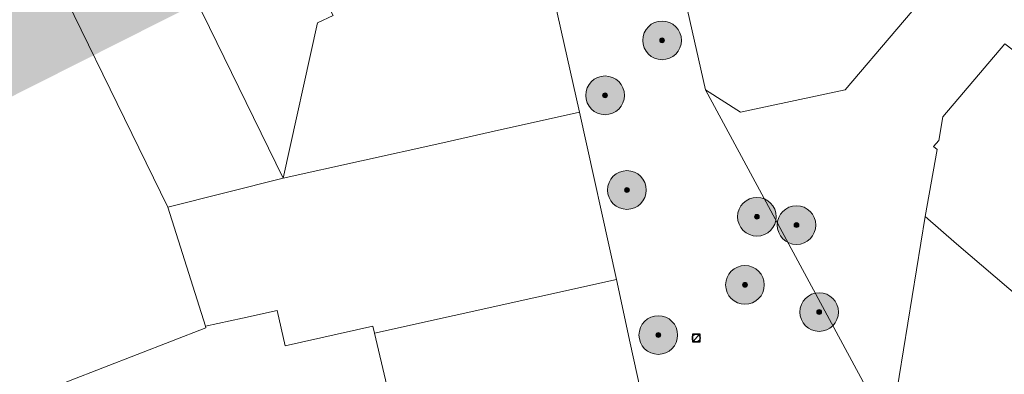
# Model space of a CAD drawing. Header units: metres. Extents: x 163628 to 168255, y 402691 to 405367.
# Tile 73 of 256: x 165411 to 165513, y 403784 to 403821. Entities that reach past the tile are written whole.
import ezdxf

# ---------------------------------------------------------------- set-up
doc = ezdxf.new("R2010")
doc.units = ezdxf.units.M
for name, color, linetype, lineweight in [('X-CA190022.004-UO-DWM_Beplanting$0$B-WE-GR-BOOM-S AFKOMSTIG UIT BGT', 252, 'Continuous', 0), ('X-CA190022.004-UO-KAD_Percelen$0$B-WE-KG-GRENS_PERCEEL-GV', 150, 'Continuous', 9), ('X-CA190022.004-UO-WHM_Riolering gemeente_NLCS_v0.1$0$B-WE-RI-PUT-S', 252, 'Continuous', 15)]:
    doc.layers.add(name, color=color, linetype=linetype, lineweight=lineweight)
doc.layers.add('X-CA190022.004-UO-DWM_Beplanting$0$B-WE-GR-BOOM-S AFKOMSTIG UIT BOMENBESTAND GEMEENTE', color=252, linetype='Continuous')
doc.layers.add('X-CA190022.004-UO-DWM_Beplanting$0$N-GV-GR-GRAS-A-200', color=7, linetype='Continuous')
doc.layers.add('X-CA190022.004-UO-TXT_Tekst 1op200_v0.1$0$X-XX-AL-VERWIJZING-V', color=253, linetype='Continuous', lineweight=0, transparency=0.5)

# ---------------------------------------------------------------- blocks, each defined once
blk = doc.blocks.new('X-CA190022.004-UO-WHM_Riolering gemeente_NLCS_v0.1$0$B-SRI-PUT_BETON-SO')
blk.add_line((-1.41, -1.41), (1.41, 1.41))
at = {"lineweight": -3, "flags": 128}
blk.add_lwpolyline([(2, -2), (2, 2), (-2, 2), (-2, -2)], close=True, dxfattribs=at)
at = {"lineweight": -3}
blk.add_circle((0, 0), 2, dxfattribs=at)
blk = doc.blocks.new('X-CA190022.004-UO-DWM_Beplanting$0$SGR-BOOM_01-SO')
at = {"linetype": 'ByBlock', "lineweight": 18}
h = blk.add_hatch(color=0, dxfattribs=at)
h.dxf.hatch_style = 1
edge = h.paths.add_edge_path()
edge.add_arc((0, 0), 0.25, 0, 360)
at = {"color": 0, "linetype": 'ByBlock', "lineweight": 18}
for radius in [2, 0.25]:
    blk.add_circle((0, 0), radius, dxfattribs=at)
blk = doc.blocks.new('X-CA190022.004-UO-DWM_Beplanting$0$IMGEOBoom')
at = {"transparency": 33554457}
h = blk.add_hatch(color=256, dxfattribs=at)
h.dxf.hatch_style = 1
edge = h.paths.add_edge_path()
edge.add_arc((0, 0), 100, 0, 360)
edge = h.paths.add_edge_path(flags=17)
edge.add_arc((0, 0), 12.5, 0, 360)
h = blk.add_hatch()
h.set_pattern_fill('ANGLE', color=256)
h.set_pattern_definition([(0, (0, 0), (0, 6.985), [5.08, -1.905]), (90, (0, 0), (-6.985, 4e-16), [5.08, -1.905])])
edge = h.paths.add_edge_path(flags=17)
edge.add_arc((0, 0), 12.5, 0, 360)
at = {"layer": 'X-CA190022.004-UO-DWM_Beplanting$0$N-GV-GR-GRAS-A-200'}
h = blk.add_hatch(color=256, dxfattribs=at)
h.dxf.hatch_style = 1
edge = h.paths.add_edge_path(flags=17)
edge.add_arc((0, 0), 12.5, 0, 360)
at = {"xscale": 50, "yscale": 50, "zscale": 50}
blk.add_blockref('X-CA190022.004-UO-DWM_Beplanting$0$SGR-BOOM_01-SO', (0, 0), dxfattribs=at)

msp = doc.modelspace()

# ---------------------------------------------------------------- hatches: boundary and pattern name
at = {"layer": 'X-CA190022.004-UO-TXT_Tekst 1op200_v0.1$0$X-XX-AL-VERWIJZING-V'}
h = msp.add_hatch(color=256, dxfattribs=at)
h.dxf.hatch_style = 1
h.paths.add_polyline_path([(165464.919, 403840.427), (165429.383, 403874.578), (165436.637, 403882.126), (165438.662, 403884.233), (165419.079, 403887.244), (165428.612, 403878.083), (165285.905, 403806.186), (165302.209, 403758.452)])

# ---------------------------------------------------------------- linework, layer by layer
at = {"layer": 'X-CA190022.004-UO-KAD_Percelen$0$B-WE-KG-GRENS_PERCEEL-GV', "flags": 128}
for points in [[(165501.252, 403778.269), (165482.14, 403813.619), (165476.531, 403838.4), (165471.394, 403861.093), (165490.886, 403870.6), (165502.278, 403876.156), (165512.515, 403881.147), (165488.008, 403902.301), (165414.648, 403867.011), (165432.29, 403842.158), (165433.171, 403842.55), (165456.543, 403853.918), (165459.871, 403852.29), (165465.213, 403828.507), (165469.095, 403811.313), (165472.909, 403794.011), (165474.352, 403787.415), (165476.721, 403776.593)], [(165517.037, 403837.673), (165512.137, 403831.927), (165507.284, 403826.219), (165496.586, 403813.638), (165485.751, 403811.325), (165482.14, 403813.619), (165501.252, 403778.269)], [(165501.285, 403778.462), (165504.844, 403800.527), (165506.103, 403807.463), (165505.737, 403807.777), (165506.255, 403808.382), (165506.675, 403810.853), (165513.086, 403818.38)]]:
    msp.add_lwpolyline(points, dxfattribs=at)
for points in [[(165433.171, 403842.55), (165432.29, 403842.158), (165422.405, 403837.322), (165438.448, 403804.485), (165441.971, 403820.564), (165443.592, 403821.331), (165442.587, 403823.377)], [(165476.531, 403838.4), (165482.14, 403813.619), (165485.751, 403811.325), (165496.586, 403813.638), (165507.284, 403826.219), (165489.721, 403841.211)], [(165426.513, 403801.51), (165438.448, 403804.485), (165422.405, 403837.322), (165411.563, 403832.058)], [(165430.386, 403789.186), (165426.513, 403801.51), (165411.563, 403832.058), (165383.276, 403818.291), (165366.642, 403810.195), (165385.608, 403771.136), (165395.593, 403775.114), (165406.943, 403779.636), (165411.111, 403781.367), (165416.219, 403783.512), (165430.445, 403788.999)], [(165465.213, 403828.507), (165442.587, 403823.377), (165443.592, 403821.331), (165441.971, 403820.564), (165438.448, 403804.485), (165454.655, 403808.096), (165459.942, 403809.274), (165469.095, 403811.313)], [(165504.844, 403800.527), (165508.106, 403797.714), (165522.913, 403785.06), (165527.134, 403783.618), (165533.461, 403781.456), (165542.433, 403778.391), (165551.438, 403775.314), (165560.686, 403772.154), (165569.488, 403769.147), (165585.605, 403763.64), (165587.293, 403765.569), (165554.805, 403788.459), (165529.822, 403806.116), (165526.482, 403808.476), (165520.844, 403812.49), (165513.086, 403818.38), (165506.675, 403810.853), (165506.255, 403808.382), (165505.737, 403807.777), (165506.103, 403807.463)], [(165438.649, 403787.139), (165447.705, 403789.191), (165447.877, 403788.458), (165472.909, 403794.011), (165469.095, 403811.313), (165459.942, 403809.274), (165454.655, 403808.096), (165438.448, 403804.485), (165426.513, 403801.51), (165430.386, 403789.186), (165434.218, 403790.031), (165437.817, 403790.81)], [(165501.285, 403778.462), (165530.17, 403771.502), (165533.461, 403781.456), (165527.134, 403783.618), (165522.913, 403785.06), (165508.106, 403797.714), (165504.844, 403800.527)], [(165451.989, 403771.06), (165476.721, 403776.593), (165474.352, 403787.415), (165472.909, 403794.011), (165447.877, 403788.458)], [(165430.386, 403789.186), (165430.445, 403788.999), (165416.219, 403783.512), (165411.111, 403781.367), (165406.943, 403779.636), (165417.244, 403736.634), (165426.893, 403738.932), (165431.213, 403739.961), (165457.839, 403746.302), (165451.989, 403771.06), (165447.877, 403788.458), (165447.705, 403789.191), (165438.649, 403787.139), (165437.817, 403790.81), (165434.218, 403790.031)]]:
    msp.add_lwpolyline(points, close=True, dxfattribs=at)

# ---------------------------------------------------------------- block references
at = {"layer": 'X-CA190022.004-UO-DWM_Beplanting$0$B-WE-GR-BOOM-S AFKOMSTIG UIT BGT', "xscale": 0.02, "yscale": 0.02, "zscale": 0.02}
for p in [(165477.638, 403818.748), (165471.739, 403813.061), (165473.999, 403803.27), (165487.448, 403800.502), (165491.546, 403799.643), (165486.216, 403793.459), (165493.889, 403790.648), (165477.247, 403788.272)]:
    msp.add_blockref('X-CA190022.004-UO-DWM_Beplanting$0$IMGEOBoom', p, dxfattribs=at)
at = {"layer": 'X-CA190022.004-UO-DWM_Beplanting$0$B-WE-GR-BOOM-S AFKOMSTIG UIT BOMENBESTAND GEMEENTE', "xscale": 0.02, "yscale": 0.02, "zscale": 0.02}
for p in [(165477.638, 403818.748), (165471.739, 403813.061), (165473.999, 403803.27)]:
    msp.add_blockref('X-CA190022.004-UO-DWM_Beplanting$0$IMGEOBoom', p, dxfattribs=at)
at = {"layer": 'X-CA190022.004-UO-WHM_Riolering gemeente_NLCS_v0.1$0$B-WE-RI-PUT-S', "xscale": 0.2, "yscale": 0.2, "zscale": 0.2}
msp.add_blockref('X-CA190022.004-UO-WHM_Riolering gemeente_NLCS_v0.1$0$B-SRI-PUT_BETON-SO', (165481.168, 403787.968), dxfattribs=at)

doc.saveas('drawing.dxf')
